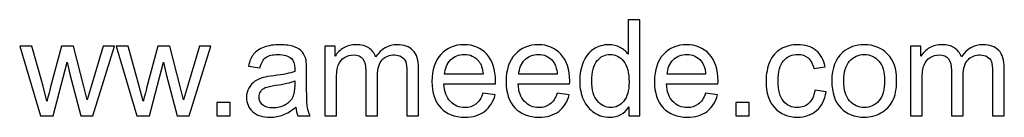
# Model space of a CAD drawing. Extents: x -750 to 750, y -328 to 328.
# Tile 15 of 22: x 132 to 285, y -252 to -237. Entities that reach past the tile are written whole.
import ezdxf

# ---------------------------------------------------------------- set-up
doc = ezdxf.new("R2010")
doc.units = 0
doc.header["$MEASUREMENT"] = 0
doc.layers.add('LAYER_1', color=7, linetype='CONTINUOUS')

msp = doc.modelspace()

# ---------------------------------------------------------------- linework, layer by layer
at = {"layer": 'LAYER_1', "color": 250}
for points, knots in [([(226.4137, -252.0501), (226.4137, -252.0501), (226.4137, -250.6848), (226.4137, -250.6848), (226.4137, -250.6848), (225.7327, -251.7459), (224.7304, -252.2782), (223.4065, -252.2782), (223.4065, -252.2782), (222.5493, -252.2782), (221.7612, -252.0432), (221.0457, -251.5696), (221.0457, -251.5696), (220.3268, -251.0996), (219.7703, -250.4394), (219.3728, -249.596), (219.3728, -249.596), (218.9787, -248.7491), (218.7817, -247.7778), (218.7817, -246.6787), (218.7817, -246.6787), (218.7817, -245.6072), (218.9614, -244.6359), (219.3175, -243.7614), (219.3175, -243.7614), (219.6769, -242.8903), (220.2127, -242.2198), (220.9282, -241.7566), (220.9282, -241.7566), (221.6402, -241.29), (222.4421, -241.0584), (223.3236, -241.0584), (223.3236, -241.0584), (223.9734, -241.0584), (224.5506, -241.1966), (225.0553, -241.4697), (225.0553, -241.4697), (225.5599, -241.7428), (225.9712, -242.1022), (226.2892, -242.5412), (226.2892, -242.5412), (226.2892, -242.5412), (226.2892, -237.2009), (226.2892, -237.2009), (226.2892, -237.2009), (226.2892, -237.2009), (228.1143, -237.2009), (228.1143, -237.2009), (228.1143, -237.2009), (228.1143, -237.2009), (228.1143, -252.0501), (228.1143, -252.0501), (228.1143, -252.0501), (228.1143, -252.0501), (226.4137, -252.0501), (226.4137, -252.0501)], [0, 0, 0, 0, 0.06666667, 0.06666667, 0.06666667, 0.06666667, 0.13333333, 0.13333333, 0.13333333, 0.13333333, 0.2, 0.2, 0.2, 0.2, 0.26666667, 0.26666667, 0.26666667, 0.26666667, 0.33333333, 0.33333333, 0.33333333, 0.33333333, 0.4, 0.4, 0.4, 0.4, 0.46666667, 0.46666667, 0.46666667, 0.46666667, 0.53333333, 0.53333333, 0.53333333, 0.53333333, 0.6, 0.6, 0.6, 0.6, 0.66666667, 0.66666667, 0.66666667, 0.66666667, 0.73333333, 0.73333333, 0.73333333, 0.73333333, 0.8, 0.8, 0.8, 0.8, 0.86666667, 0.86666667, 0.86666667, 0.86666667, 1, 1, 1, 1]), ([(134.9507, -252.0501), (134.9507, -252.0501), (131.6981, -241.2865), (131.6981, -241.2865), (131.6981, -241.2865), (131.6981, -241.2865), (133.6061, -241.2865), (133.6061, -241.2865), (133.6061, -241.2865), (133.6061, -241.2865), (135.324, -247.4979), (135.324, -247.4979), (135.324, -247.4979), (135.324, -247.4979), (135.9324, -249.8103), (135.9324, -249.8103), (135.9324, -249.8103), (135.9566, -249.6962), (136.1432, -248.9565), (136.4889, -247.5912), (136.4889, -247.5912), (136.4889, -247.5912), (138.1929, -241.2865), (138.1929, -241.2865), (138.1929, -241.2865), (138.1929, -241.2865), (140.0629, -241.2865), (140.0629, -241.2865), (140.0629, -241.2865), (140.0629, -241.2865), (141.684, -247.5359), (141.684, -247.5359), (141.684, -247.5359), (141.684, -247.5359), (142.2129, -249.5856), (142.2129, -249.5856), (142.2129, -249.5856), (142.2129, -249.5856), (142.8316, -247.5082), (142.8316, -247.5082), (142.8316, -247.5082), (142.8316, -247.5082), (144.6912, -241.2865), (144.6912, -241.2865), (144.6912, -241.2865), (144.6912, -241.2865), (146.4644, -241.2865), (146.4644, -241.2865), (146.4644, -241.2865), (146.4644, -241.2865), (143.0874, -252.0501), (143.0874, -252.0501), (143.0874, -252.0501), (143.0874, -252.0501), (141.2001, -252.0501), (141.2001, -252.0501), (141.2001, -252.0501), (141.2001, -252.0501), (139.4926, -245.6106), (139.4926, -245.6106), (139.4926, -245.6106), (139.4926, -245.6106), (139.0605, -243.7683), (139.0605, -243.7683), (139.0605, -243.7683), (139.0605, -243.7683), (136.8829, -252.0501), (136.8829, -252.0501), (136.8829, -252.0501), (136.8829, -252.0501), (134.9507, -252.0501), (134.9507, -252.0501)], [0, 0, 0, 0, 0.05263158, 0.05263158, 0.05263158, 0.05263158, 0.10526316, 0.10526316, 0.10526316, 0.10526316, 0.15789474, 0.15789474, 0.15789474, 0.15789474, 0.21052632, 0.21052632, 0.21052632, 0.21052632, 0.26315789, 0.26315789, 0.26315789, 0.26315789, 0.31578947, 0.31578947, 0.31578947, 0.31578947, 0.36842105, 0.36842105, 0.36842105, 0.36842105, 0.42105263, 0.42105263, 0.42105263, 0.42105263, 0.47368421, 0.47368421, 0.47368421, 0.47368421, 0.52631579, 0.52631579, 0.52631579, 0.52631579, 0.57894737, 0.57894737, 0.57894737, 0.57894737, 0.63157895, 0.63157895, 0.63157895, 0.63157895, 0.68421053, 0.68421053, 0.68421053, 0.68421053, 0.73684211, 0.73684211, 0.73684211, 0.73684211, 0.78947368, 0.78947368, 0.78947368, 0.78947368, 0.84210526, 0.84210526, 0.84210526, 0.84210526, 0.89473684, 0.89473684, 0.89473684, 0.89473684, 1, 1, 1, 1]), ([(149.9278, -252.0501), (149.9278, -252.0501), (146.6752, -241.2865), (146.6752, -241.2865), (146.6752, -241.2865), (146.6752, -241.2865), (148.5832, -241.2865), (148.5832, -241.2865), (148.5832, -241.2865), (148.5832, -241.2865), (150.3011, -247.4979), (150.3011, -247.4979), (150.3011, -247.4979), (150.3011, -247.4979), (150.9095, -249.8103), (150.9095, -249.8103), (150.9095, -249.8103), (150.9337, -249.6962), (151.1203, -248.9565), (151.466, -247.5912), (151.466, -247.5912), (151.466, -247.5912), (153.17, -241.2865), (153.17, -241.2865), (153.17, -241.2865), (153.17, -241.2865), (155.04, -241.2865), (155.04, -241.2865), (155.04, -241.2865), (155.04, -241.2865), (156.6611, -247.5359), (156.6611, -247.5359), (156.6611, -247.5359), (156.6611, -247.5359), (157.19, -249.5856), (157.19, -249.5856), (157.19, -249.5856), (157.19, -249.5856), (157.8087, -247.5082), (157.8087, -247.5082), (157.8087, -247.5082), (157.8087, -247.5082), (159.6683, -241.2865), (159.6683, -241.2865), (159.6683, -241.2865), (159.6683, -241.2865), (161.4415, -241.2865), (161.4415, -241.2865), (161.4415, -241.2865), (161.4415, -241.2865), (158.0645, -252.0501), (158.0645, -252.0501), (158.0645, -252.0501), (158.0645, -252.0501), (156.1772, -252.0501), (156.1772, -252.0501), (156.1772, -252.0501), (156.1772, -252.0501), (154.4697, -245.6106), (154.4697, -245.6106), (154.4697, -245.6106), (154.4697, -245.6106), (154.0376, -243.7683), (154.0376, -243.7683), (154.0376, -243.7683), (154.0376, -243.7683), (151.86, -252.0501), (151.86, -252.0501), (151.86, -252.0501), (151.86, -252.0501), (149.9278, -252.0501), (149.9278, -252.0501)], [0, 0, 0, 0, 0.05263158, 0.05263158, 0.05263158, 0.05263158, 0.10526316, 0.10526316, 0.10526316, 0.10526316, 0.15789474, 0.15789474, 0.15789474, 0.15789474, 0.21052632, 0.21052632, 0.21052632, 0.21052632, 0.26315789, 0.26315789, 0.26315789, 0.26315789, 0.31578947, 0.31578947, 0.31578947, 0.31578947, 0.36842105, 0.36842105, 0.36842105, 0.36842105, 0.42105263, 0.42105263, 0.42105263, 0.42105263, 0.47368421, 0.47368421, 0.47368421, 0.47368421, 0.52631579, 0.52631579, 0.52631579, 0.52631579, 0.57894737, 0.57894737, 0.57894737, 0.57894737, 0.63157895, 0.63157895, 0.63157895, 0.63157895, 0.68421053, 0.68421053, 0.68421053, 0.68421053, 0.73684211, 0.73684211, 0.73684211, 0.73684211, 0.78947368, 0.78947368, 0.78947368, 0.78947368, 0.84210526, 0.84210526, 0.84210526, 0.84210526, 0.89473684, 0.89473684, 0.89473684, 0.89473684, 1, 1, 1, 1]), ([(174.6177, -250.7021), (173.9403, -251.2793), (173.287, -251.6837), (172.6613, -251.9222), (172.6613, -251.9222), (172.0357, -252.1607), (171.3652, -252.2782), (170.6462, -252.2782), (170.6462, -252.2782), (169.4641, -252.2782), (168.555, -251.9913), (167.919, -251.4141), (167.919, -251.4141), (167.283, -250.8403), (166.965, -250.1041), (166.965, -249.2088), (166.965, -249.2088), (166.965, -248.6835), (167.086, -248.203), (167.3245, -247.7675), (167.3245, -247.7675), (167.5664, -247.332), (167.881, -246.9863), (168.2681, -246.7236), (168.2681, -246.7236), (168.6587, -246.4609), (169.0942, -246.2604), (169.5816, -246.1256), (169.5816, -246.1256), (169.9411, -246.0323), (170.4837, -245.9424), (171.2062, -245.8526), (171.2062, -245.8526), (172.6786, -245.6797), (173.7674, -245.4689), (174.4622, -245.2269), (174.4622, -245.2269), (174.4691, -244.9781), (174.4726, -244.8191), (174.4726, -244.7534), (174.4726, -244.7534), (174.4726, -244.0137), (174.2997, -243.4918), (173.9541, -243.1876), (173.9541, -243.1876), (173.4875, -242.7763), (172.7927, -242.5723), (171.8733, -242.5723), (171.8733, -242.5723), (171.0126, -242.5723), (170.3766, -242.7244), (169.9687, -243.0251), (169.9687, -243.0251), (169.5574, -243.3259), (169.2567, -243.8582), (169.0597, -244.6255), (169.0597, -244.6255), (169.0597, -244.6255), (167.2761, -244.3766), (167.2761, -244.3766), (167.2761, -244.3766), (167.4386, -243.6127), (167.7047, -242.994), (168.078, -242.5239), (168.078, -242.5239), (168.4513, -242.0539), (168.9905, -241.6944), (169.6957, -241.4386), (169.6957, -241.4386), (170.3973, -241.1863), (171.2165, -241.0584), (172.1429, -241.0584), (172.1429, -241.0584), (173.0623, -241.0584), (173.8124, -241.1655), (174.3896, -241.3833), (174.3896, -241.3833), (174.9634, -241.601), (175.3885, -241.8707), (175.6581, -242.199), (175.6581, -242.199), (175.9278, -242.5274), (176.1179, -242.9422), (176.2285, -243.4434), (176.2285, -243.4434), (176.2872, -243.7545), (176.3183, -244.3144), (176.3183, -245.1198), (176.3183, -245.1198), (176.3183, -245.1198), (176.3183, -247.5393), (176.3183, -247.5393), (176.3183, -247.5393), (176.3183, -249.2296), (176.3564, -250.2976), (176.4324, -250.7504), (176.4324, -250.7504), (176.505, -251.2033), (176.6571, -251.6353), (176.8783, -252.0501), (176.8783, -252.0501), (176.8783, -252.0501), (174.9703, -252.0501), (174.9703, -252.0501), (174.9703, -252.0501), (174.7871, -251.6664), (174.6696, -251.2171), (174.6177, -250.7021)], [0, 0, 0, 0, 0.03571429, 0.03571429, 0.03571429, 0.03571429, 0.07142857, 0.07142857, 0.07142857, 0.07142857, 0.10714286, 0.10714286, 0.10714286, 0.10714286, 0.14285714, 0.14285714, 0.14285714, 0.14285714, 0.17857143, 0.17857143, 0.17857143, 0.17857143, 0.21428571, 0.21428571, 0.21428571, 0.21428571, 0.25, 0.25, 0.25, 0.25, 0.28571429, 0.28571429, 0.28571429, 0.28571429, 0.32142857, 0.32142857, 0.32142857, 0.32142857, 0.35714286, 0.35714286, 0.35714286, 0.35714286, 0.39285714, 0.39285714, 0.39285714, 0.39285714, 0.42857143, 0.42857143, 0.42857143, 0.42857143, 0.46428571, 0.46428571, 0.46428571, 0.46428571, 0.5, 0.5, 0.5, 0.5, 0.53571429, 0.53571429, 0.53571429, 0.53571429, 0.57142857, 0.57142857, 0.57142857, 0.57142857, 0.60714286, 0.60714286, 0.60714286, 0.60714286, 0.64285714, 0.64285714, 0.64285714, 0.64285714, 0.67857143, 0.67857143, 0.67857143, 0.67857143, 0.71428571, 0.71428571, 0.71428571, 0.71428571, 0.75, 0.75, 0.75, 0.75, 0.78571429, 0.78571429, 0.78571429, 0.78571429, 0.82142857, 0.82142857, 0.82142857, 0.82142857, 0.85714286, 0.85714286, 0.85714286, 0.85714286, 0.89285714, 0.89285714, 0.89285714, 0.89285714, 0.92857143, 0.92857143, 0.92857143, 0.92857143, 1, 1, 1, 1]), ([(179.1216, -252.0501), (179.1216, -252.0501), (179.1216, -241.2865), (179.1216, -241.2865), (179.1216, -241.2865), (179.1216, -241.2865), (180.76, -241.2865), (180.76, -241.2865), (180.76, -241.2865), (180.76, -241.2865), (180.76, -242.8074), (180.76, -242.8074), (180.76, -242.8074), (181.0953, -242.282), (181.5446, -241.8568), (182.1046, -241.5388), (182.1046, -241.5388), (182.6645, -241.2174), (183.3005, -241.0584), (184.016, -241.0584), (184.016, -241.0584), (184.811, -241.0584), (185.4643, -241.2243), (185.9724, -241.5527), (185.9724, -241.5527), (186.4805, -241.8845), (186.84, -242.3442), (187.0474, -242.9387), (187.0474, -242.9387), (187.9046, -241.684), (189.0141, -241.0584), (190.3829, -241.0584), (190.3829, -241.0584), (191.4544, -241.0584), (192.2805, -241.3522), (192.8543, -241.9432), (192.8543, -241.9432), (193.4316, -242.5343), (193.7219, -243.4434), (193.7219, -244.6704), (193.7219, -244.6704), (193.7219, -244.6704), (193.7219, -252.0501), (193.7219, -252.0501), (193.7219, -252.0501), (193.7219, -252.0501), (191.8969, -252.0501), (191.8969, -252.0501), (191.8969, -252.0501), (191.8969, -252.0501), (191.8969, -245.2753), (191.8969, -245.2753), (191.8969, -245.2753), (191.8969, -244.5495), (191.8346, -244.0241), (191.7171, -243.7026), (191.7171, -243.7026), (191.5996, -243.3812), (191.3853, -243.1254), (191.0708, -242.9284), (191.0708, -242.9284), (190.7597, -242.7313), (190.3933, -242.6345), (189.975, -242.6345), (189.975, -242.6345), (189.2146, -242.6345), (188.5855, -242.8869), (188.0843, -243.3881), (188.0843, -243.3881), (187.5831, -243.8927), (187.3343, -244.6981), (187.3343, -245.8042), (187.3343, -245.8042), (187.3343, -245.8042), (187.3343, -252.0501), (187.3343, -252.0501), (187.3343, -252.0501), (187.3343, -252.0501), (185.5092, -252.0501), (185.5092, -252.0501), (185.5092, -252.0501), (185.5092, -252.0501), (185.5092, -245.0645), (185.5092, -245.0645), (185.5092, -245.0645), (185.5092, -244.2557), (185.3606, -243.6473), (185.0633, -243.2429), (185.0633, -243.2429), (184.7661, -242.8385), (184.2787, -242.6345), (183.6047, -242.6345), (183.6047, -242.6345), (183.0931, -242.6345), (182.6196, -242.7694), (182.1841, -243.039), (182.1841, -243.039), (181.7485, -243.3086), (181.434, -243.7026), (181.237, -244.2245), (181.237, -244.2245), (181.0434, -244.743), (180.9466, -245.4931), (180.9466, -246.4713), (180.9466, -246.4713), (180.9466, -246.4713), (180.9466, -252.0501), (180.9466, -252.0501), (180.9466, -252.0501), (180.9466, -252.0501), (179.1216, -252.0501), (179.1216, -252.0501)], [0, 0, 0, 0, 0.03448276, 0.03448276, 0.03448276, 0.03448276, 0.06896552, 0.06896552, 0.06896552, 0.06896552, 0.10344828, 0.10344828, 0.10344828, 0.10344828, 0.13793103, 0.13793103, 0.13793103, 0.13793103, 0.17241379, 0.17241379, 0.17241379, 0.17241379, 0.20689655, 0.20689655, 0.20689655, 0.20689655, 0.24137931, 0.24137931, 0.24137931, 0.24137931, 0.27586207, 0.27586207, 0.27586207, 0.27586207, 0.31034483, 0.31034483, 0.31034483, 0.31034483, 0.34482759, 0.34482759, 0.34482759, 0.34482759, 0.37931034, 0.37931034, 0.37931034, 0.37931034, 0.4137931, 0.4137931, 0.4137931, 0.4137931, 0.44827586, 0.44827586, 0.44827586, 0.44827586, 0.48275862, 0.48275862, 0.48275862, 0.48275862, 0.51724138, 0.51724138, 0.51724138, 0.51724138, 0.55172414, 0.55172414, 0.55172414, 0.55172414, 0.5862069, 0.5862069, 0.5862069, 0.5862069, 0.62068966, 0.62068966, 0.62068966, 0.62068966, 0.65517241, 0.65517241, 0.65517241, 0.65517241, 0.68965517, 0.68965517, 0.68965517, 0.68965517, 0.72413793, 0.72413793, 0.72413793, 0.72413793, 0.75862069, 0.75862069, 0.75862069, 0.75862069, 0.79310345, 0.79310345, 0.79310345, 0.79310345, 0.82758621, 0.82758621, 0.82758621, 0.82758621, 0.86206897, 0.86206897, 0.86206897, 0.86206897, 0.89655172, 0.89655172, 0.89655172, 0.89655172, 0.93103448, 0.93103448, 0.93103448, 0.93103448, 1, 1, 1, 1]), ([(203.7389, -248.5659), (203.7389, -248.5659), (205.6262, -248.8148), (205.6262, -248.8148), (205.6262, -248.8148), (205.3324, -249.9105), (204.7828, -250.7643), (203.9809, -251.3692), (203.9809, -251.3692), (203.179, -251.9741), (202.1558, -252.2782), (200.908, -252.2782), (200.908, -252.2782), (199.3388, -252.2782), (198.0944, -251.7943), (197.175, -250.8265), (197.175, -250.8265), (196.2556, -249.8621), (195.7958, -248.5037), (195.7958, -246.7582), (195.7958, -246.7582), (195.7958, -244.9539), (196.259, -243.5505), (197.1888, -242.555), (197.1888, -242.555), (198.1186, -241.5561), (199.325, -241.0584), (200.8078, -241.0584), (200.8078, -241.0584), (202.2423, -241.0584), (203.414, -241.5457), (204.3231, -242.5239), (204.3231, -242.5239), (205.2321, -243.5021), (205.6884, -244.8778), (205.6884, -246.651), (205.6884, -246.651), (205.6884, -246.7582), (205.6849, -246.9206), (205.678, -247.1349), (205.678, -247.1349), (205.678, -247.1349), (197.6624, -247.1349), (197.6624, -247.1349), (197.6624, -247.1349), (197.7315, -248.3136), (198.0633, -249.2192), (198.6648, -249.8448), (198.6648, -249.8448), (199.2627, -250.4705), (200.0128, -250.785), (200.908, -250.785), (200.908, -250.785), (201.5751, -250.785), (202.1455, -250.6087), (202.6156, -250.2562), (202.6156, -250.2562), (203.0891, -249.9036), (203.4624, -249.3402), (203.7389, -248.5659)], [0, 0, 0, 0, 0.0625, 0.0625, 0.0625, 0.0625, 0.125, 0.125, 0.125, 0.125, 0.1875, 0.1875, 0.1875, 0.1875, 0.25, 0.25, 0.25, 0.25, 0.3125, 0.3125, 0.3125, 0.3125, 0.375, 0.375, 0.375, 0.375, 0.4375, 0.4375, 0.4375, 0.4375, 0.5, 0.5, 0.5, 0.5, 0.5625, 0.5625, 0.5625, 0.5625, 0.625, 0.625, 0.625, 0.625, 0.6875, 0.6875, 0.6875, 0.6875, 0.75, 0.75, 0.75, 0.75, 0.8125, 0.8125, 0.8125, 0.8125, 0.875, 0.875, 0.875, 0.875, 1, 1, 1, 1]), ([(215.2733, -248.5659), (215.2733, -248.5659), (217.1606, -248.8148), (217.1606, -248.8148), (217.1606, -248.8148), (216.8668, -249.9105), (216.3172, -250.7643), (215.5153, -251.3692), (215.5153, -251.3692), (214.7134, -251.9741), (213.6902, -252.2782), (212.4424, -252.2782), (212.4424, -252.2782), (210.8732, -252.2782), (209.6288, -251.7943), (208.7094, -250.8265), (208.7094, -250.8265), (207.79, -249.8621), (207.3302, -248.5037), (207.3302, -246.7582), (207.3302, -246.7582), (207.3302, -244.9539), (207.7934, -243.5505), (208.7232, -242.555), (208.7232, -242.555), (209.653, -241.5561), (210.8594, -241.0584), (212.3422, -241.0584), (212.3422, -241.0584), (213.7767, -241.0584), (214.9484, -241.5457), (215.8575, -242.5239), (215.8575, -242.5239), (216.7665, -243.5021), (217.2228, -244.8778), (217.2228, -246.651), (217.2228, -246.651), (217.2228, -246.7582), (217.2193, -246.9206), (217.2124, -247.1349), (217.2124, -247.1349), (217.2124, -247.1349), (209.1968, -247.1349), (209.1968, -247.1349), (209.1968, -247.1349), (209.2659, -248.3136), (209.5977, -249.2192), (210.1992, -249.8448), (210.1992, -249.8448), (210.7971, -250.4705), (211.5472, -250.785), (212.4424, -250.785), (212.4424, -250.785), (213.1095, -250.785), (213.6799, -250.6087), (214.15, -250.2562), (214.15, -250.2562), (214.6235, -249.9036), (214.9968, -249.3402), (215.2733, -248.5659)], [0, 0, 0, 0, 0.0625, 0.0625, 0.0625, 0.0625, 0.125, 0.125, 0.125, 0.125, 0.1875, 0.1875, 0.1875, 0.1875, 0.25, 0.25, 0.25, 0.25, 0.3125, 0.3125, 0.3125, 0.3125, 0.375, 0.375, 0.375, 0.375, 0.4375, 0.4375, 0.4375, 0.4375, 0.5, 0.5, 0.5, 0.5, 0.5625, 0.5625, 0.5625, 0.5625, 0.625, 0.625, 0.625, 0.625, 0.6875, 0.6875, 0.6875, 0.6875, 0.75, 0.75, 0.75, 0.75, 0.8125, 0.8125, 0.8125, 0.8125, 0.875, 0.875, 0.875, 0.875, 1, 1, 1, 1]), ([(238.3421, -248.5659), (238.3421, -248.5659), (240.2294, -248.8148), (240.2294, -248.8148), (240.2294, -248.8148), (239.9356, -249.9105), (239.386, -250.7643), (238.5841, -251.3692), (238.5841, -251.3692), (237.7822, -251.9741), (236.759, -252.2782), (235.5112, -252.2782), (235.5112, -252.2782), (233.942, -252.2782), (232.6976, -251.7943), (231.7782, -250.8265), (231.7782, -250.8265), (230.8588, -249.8621), (230.399, -248.5037), (230.399, -246.7582), (230.399, -246.7582), (230.399, -244.9539), (230.8622, -243.5505), (231.792, -242.555), (231.792, -242.555), (232.7218, -241.5561), (233.9282, -241.0584), (235.411, -241.0584), (235.411, -241.0584), (236.8455, -241.0584), (238.0172, -241.5457), (238.9263, -242.5239), (238.9263, -242.5239), (239.8353, -243.5021), (240.2916, -244.8778), (240.2916, -246.651), (240.2916, -246.651), (240.2916, -246.7582), (240.2881, -246.9206), (240.2812, -247.1349), (240.2812, -247.1349), (240.2812, -247.1349), (232.2656, -247.1349), (232.2656, -247.1349), (232.2656, -247.1349), (232.3347, -248.3136), (232.6665, -249.2192), (233.268, -249.8448), (233.268, -249.8448), (233.8659, -250.4705), (234.616, -250.785), (235.5112, -250.785), (235.5112, -250.785), (236.1783, -250.785), (236.7487, -250.6087), (237.2188, -250.2562), (237.2188, -250.2562), (237.6923, -249.9036), (238.0656, -249.3402), (238.3421, -248.5659)], [0, 0, 0, 0, 0.0625, 0.0625, 0.0625, 0.0625, 0.125, 0.125, 0.125, 0.125, 0.1875, 0.1875, 0.1875, 0.1875, 0.25, 0.25, 0.25, 0.25, 0.3125, 0.3125, 0.3125, 0.3125, 0.375, 0.375, 0.375, 0.375, 0.4375, 0.4375, 0.4375, 0.4375, 0.5, 0.5, 0.5, 0.5, 0.5625, 0.5625, 0.5625, 0.5625, 0.625, 0.625, 0.625, 0.625, 0.6875, 0.6875, 0.6875, 0.6875, 0.75, 0.75, 0.75, 0.75, 0.8125, 0.8125, 0.8125, 0.8125, 0.875, 0.875, 0.875, 0.875, 1, 1, 1, 1]), ([(255.3274, -248.1097), (255.3274, -248.1097), (257.111, -248.3585), (257.111, -248.3585), (257.111, -248.3585), (256.914, -249.5856), (256.4162, -250.5431), (255.6109, -251.2378), (255.6109, -251.2378), (254.8055, -251.9326), (253.8135, -252.2782), (252.6417, -252.2782), (252.6417, -252.2782), (251.1727, -252.2782), (249.9906, -251.7978), (249.0988, -250.8369), (249.0988, -250.8369), (248.2036, -249.876), (247.7577, -248.5003), (247.7577, -246.7098), (247.7577, -246.7098), (247.7577, -245.5484), (247.9512, -244.5356), (248.3349, -243.6646), (248.3349, -243.6646), (248.7186, -242.797), (249.3027, -242.1437), (250.0908, -241.7117), (250.0908, -241.7117), (250.8754, -241.2761), (251.7292, -241.0584), (252.6555, -241.0584), (252.6555, -241.0584), (253.8204, -241.0584), (254.7778, -241.3522), (255.5175, -241.9432), (255.5175, -241.9432), (256.2607, -242.5343), (256.7377, -243.3742), (256.9451, -244.4596), (256.9451, -244.4596), (256.9451, -244.4596), (255.1823, -244.7292), (255.1823, -244.7292), (255.1823, -244.7292), (255.0129, -244.0068), (254.7156, -243.4641), (254.2836, -243.0977), (254.2836, -243.0977), (253.855, -242.7348), (253.3365, -242.5516), (252.7281, -242.5516), (252.7281, -242.5516), (251.8087, -242.5516), (251.0621, -242.88), (250.4849, -243.5367), (250.4849, -243.5367), (249.9111, -244.1969), (249.6242, -245.2338), (249.6242, -246.6579), (249.6242, -246.6579), (249.6242, -248.1028), (249.9007, -249.1501), (250.4537, -249.8034), (250.4537, -249.8034), (251.0102, -250.4566), (251.7327, -250.785), (252.621, -250.785), (252.621, -250.785), (253.3399, -250.785), (253.9379, -250.5673), (254.4149, -250.1283), (254.4149, -250.1283), (254.8954, -249.6928), (255.1995, -249.0187), (255.3274, -248.1097)], [0, 0, 0, 0, 0.05, 0.05, 0.05, 0.05, 0.1, 0.1, 0.1, 0.1, 0.15, 0.15, 0.15, 0.15, 0.2, 0.2, 0.2, 0.2, 0.25, 0.25, 0.25, 0.25, 0.3, 0.3, 0.3, 0.3, 0.35, 0.35, 0.35, 0.35, 0.4, 0.4, 0.4, 0.4, 0.45, 0.45, 0.45, 0.45, 0.5, 0.5, 0.5, 0.5, 0.55, 0.55, 0.55, 0.55, 0.6, 0.6, 0.6, 0.6, 0.65, 0.65, 0.65, 0.65, 0.7, 0.7, 0.7, 0.7, 0.75, 0.75, 0.75, 0.75, 0.8, 0.8, 0.8, 0.8, 0.85, 0.85, 0.85, 0.85, 0.9, 0.9, 0.9, 0.9, 1, 1, 1, 1]), ([(257.9821, -246.6683), (257.9821, -244.6808), (258.5351, -243.2083), (259.6447, -242.2509), (259.6447, -242.2509), (260.5676, -241.4559), (261.6978, -241.0584), (263.0286, -241.0584), (263.0286, -241.0584), (264.5045, -241.0584), (265.7143, -241.5423), (266.6545, -242.5101), (266.6545, -242.5101), (267.5912, -243.4745), (268.0613, -244.8122), (268.0613, -246.5162), (268.0613, -246.5162), (268.0613, -247.8988), (267.8539, -248.9842), (267.4391, -249.7757), (267.4391, -249.7757), (267.0243, -250.5673), (266.4194, -251.1825), (265.6244, -251.6215), (265.6244, -251.6215), (264.8329, -252.0605), (263.9653, -252.2782), (263.0286, -252.2782), (263.0286, -252.2782), (261.5216, -252.2782), (260.3049, -251.7978), (259.3751, -250.8334), (259.3751, -250.8334), (258.4453, -249.869), (257.9821, -248.4795), (257.9821, -246.6683)], [0, 0, 0, 0, 0.1, 0.1, 0.1, 0.1, 0.2, 0.2, 0.2, 0.2, 0.3, 0.3, 0.3, 0.3, 0.4, 0.4, 0.4, 0.4, 0.5, 0.5, 0.5, 0.5, 0.6, 0.6, 0.6, 0.6, 0.7, 0.7, 0.7, 0.7, 0.8, 0.8, 0.8, 0.8, 1, 1, 1, 1]), ([(270.2009, -252.0501), (270.2009, -252.0501), (270.2009, -241.2865), (270.2009, -241.2865), (270.2009, -241.2865), (270.2009, -241.2865), (271.8393, -241.2865), (271.8393, -241.2865), (271.8393, -241.2865), (271.8393, -241.2865), (271.8393, -242.8074), (271.8393, -242.8074), (271.8393, -242.8074), (272.1746, -242.282), (272.6239, -241.8568), (273.1839, -241.5388), (273.1839, -241.5388), (273.7438, -241.2174), (274.3798, -241.0584), (275.0953, -241.0584), (275.0953, -241.0584), (275.8903, -241.0584), (276.5436, -241.2243), (277.0517, -241.5527), (277.0517, -241.5527), (277.5598, -241.8845), (277.9193, -242.3442), (278.1267, -242.9387), (278.1267, -242.9387), (278.9839, -241.684), (280.0934, -241.0584), (281.4622, -241.0584), (281.4622, -241.0584), (282.5337, -241.0584), (283.3598, -241.3522), (283.9336, -241.9432), (283.9336, -241.9432), (284.5109, -242.5343), (284.8012, -243.4434), (284.8012, -244.6704), (284.8012, -244.6704), (284.8012, -244.6704), (284.8012, -252.0501), (284.8012, -252.0501), (284.8012, -252.0501), (284.8012, -252.0501), (282.9762, -252.0501), (282.9762, -252.0501), (282.9762, -252.0501), (282.9762, -252.0501), (282.9762, -245.2753), (282.9762, -245.2753), (282.9762, -245.2753), (282.9762, -244.5495), (282.9139, -244.0241), (282.7964, -243.7026), (282.7964, -243.7026), (282.6789, -243.3812), (282.4646, -243.1254), (282.1501, -242.9284), (282.1501, -242.9284), (281.839, -242.7313), (281.4726, -242.6345), (281.0543, -242.6345), (281.0543, -242.6345), (280.2939, -242.6345), (279.6648, -242.8869), (279.1636, -243.3881), (279.1636, -243.3881), (278.6624, -243.8927), (278.4136, -244.6981), (278.4136, -245.8042), (278.4136, -245.8042), (278.4136, -245.8042), (278.4136, -252.0501), (278.4136, -252.0501), (278.4136, -252.0501), (278.4136, -252.0501), (276.5885, -252.0501), (276.5885, -252.0501), (276.5885, -252.0501), (276.5885, -252.0501), (276.5885, -245.0645), (276.5885, -245.0645), (276.5885, -245.0645), (276.5885, -244.2557), (276.4399, -243.6473), (276.1426, -243.2429), (276.1426, -243.2429), (275.8454, -242.8385), (275.358, -242.6345), (274.684, -242.6345), (274.684, -242.6345), (274.1724, -242.6345), (273.6989, -242.7694), (273.2634, -243.039), (273.2634, -243.039), (272.8278, -243.3086), (272.5133, -243.7026), (272.3163, -244.2245), (272.3163, -244.2245), (272.1227, -244.743), (272.0259, -245.4931), (272.0259, -246.4713), (272.0259, -246.4713), (272.0259, -246.4713), (272.0259, -252.0501), (272.0259, -252.0501), (272.0259, -252.0501), (272.0259, -252.0501), (270.2009, -252.0501), (270.2009, -252.0501)], [0, 0, 0, 0, 0.03448276, 0.03448276, 0.03448276, 0.03448276, 0.06896552, 0.06896552, 0.06896552, 0.06896552, 0.10344828, 0.10344828, 0.10344828, 0.10344828, 0.13793103, 0.13793103, 0.13793103, 0.13793103, 0.17241379, 0.17241379, 0.17241379, 0.17241379, 0.20689655, 0.20689655, 0.20689655, 0.20689655, 0.24137931, 0.24137931, 0.24137931, 0.24137931, 0.27586207, 0.27586207, 0.27586207, 0.27586207, 0.31034483, 0.31034483, 0.31034483, 0.31034483, 0.34482759, 0.34482759, 0.34482759, 0.34482759, 0.37931034, 0.37931034, 0.37931034, 0.37931034, 0.4137931, 0.4137931, 0.4137931, 0.4137931, 0.44827586, 0.44827586, 0.44827586, 0.44827586, 0.48275862, 0.48275862, 0.48275862, 0.48275862, 0.51724138, 0.51724138, 0.51724138, 0.51724138, 0.55172414, 0.55172414, 0.55172414, 0.55172414, 0.5862069, 0.5862069, 0.5862069, 0.5862069, 0.62068966, 0.62068966, 0.62068966, 0.62068966, 0.65517241, 0.65517241, 0.65517241, 0.65517241, 0.68965517, 0.68965517, 0.68965517, 0.68965517, 0.72413793, 0.72413793, 0.72413793, 0.72413793, 0.75862069, 0.75862069, 0.75862069, 0.75862069, 0.79310345, 0.79310345, 0.79310345, 0.79310345, 0.82758621, 0.82758621, 0.82758621, 0.82758621, 0.86206897, 0.86206897, 0.86206897, 0.86206897, 0.89655172, 0.89655172, 0.89655172, 0.89655172, 0.93103448, 0.93103448, 0.93103448, 0.93103448, 1, 1, 1, 1]), ([(197.7661, -245.6417), (197.7661, -245.6417), (203.7597, -245.6417), (203.7597, -245.6417), (203.7597, -245.6417), (203.6802, -244.7361), (203.4486, -244.0586), (203.0718, -243.6058), (203.0718, -243.6058), (202.4946, -242.9042), (201.7411, -242.5516), (200.8182, -242.5516), (200.8182, -242.5516), (199.9817, -242.5516), (199.28, -242.8316), (198.7097, -243.3915), (198.7097, -243.3915), (198.1428, -243.9515), (197.8283, -244.7015), (197.7661, -245.6417)], [0, 0, 0, 0, 0.16666667, 0.16666667, 0.16666667, 0.16666667, 0.33333333, 0.33333333, 0.33333333, 0.33333333, 0.5, 0.5, 0.5, 0.5, 0.66666667, 0.66666667, 0.66666667, 0.66666667, 1, 1, 1, 1]), ([(209.3005, -245.6417), (209.3005, -245.6417), (215.2941, -245.6417), (215.2941, -245.6417), (215.2941, -245.6417), (215.2146, -244.7361), (214.983, -244.0586), (214.6062, -243.6058), (214.6062, -243.6058), (214.029, -242.9042), (213.2755, -242.5516), (212.3526, -242.5516), (212.3526, -242.5516), (211.5161, -242.5516), (210.8144, -242.8316), (210.2441, -243.3915), (210.2441, -243.3915), (209.6772, -243.9515), (209.3627, -244.7015), (209.3005, -245.6417)], [0, 0, 0, 0, 0.16666667, 0.16666667, 0.16666667, 0.16666667, 0.33333333, 0.33333333, 0.33333333, 0.33333333, 0.5, 0.5, 0.5, 0.5, 0.66666667, 0.66666667, 0.66666667, 0.66666667, 1, 1, 1, 1]), ([(220.6482, -246.6821), (220.6482, -248.0578), (220.9386, -249.0844), (221.5227, -249.7653), (221.5227, -249.7653), (222.1034, -250.4463), (222.7912, -250.785), (223.5828, -250.785), (223.5828, -250.785), (224.3812, -250.785), (225.0587, -250.4601), (225.6187, -249.8103), (225.6187, -249.8103), (226.1752, -249.1605), (226.4552, -248.1684), (226.4552, -246.8342), (226.4552, -246.8342), (226.4552, -245.3687), (226.1717, -244.2902), (225.6014, -243.6024), (225.6014, -243.6024), (225.0345, -242.9145), (224.3329, -242.5723), (223.4998, -242.5723), (223.4998, -242.5723), (222.6876, -242.5723), (222.0101, -242.9007), (221.4639, -243.5609), (221.4639, -243.5609), (220.9213, -244.2211), (220.6482, -245.2615), (220.6482, -246.6821)], [0, 0, 0, 0, 0.11111111, 0.11111111, 0.11111111, 0.11111111, 0.22222222, 0.22222222, 0.22222222, 0.22222222, 0.33333333, 0.33333333, 0.33333333, 0.33333333, 0.44444444, 0.44444444, 0.44444444, 0.44444444, 0.55555556, 0.55555556, 0.55555556, 0.55555556, 0.66666667, 0.66666667, 0.66666667, 0.66666667, 0.77777778, 0.77777778, 0.77777778, 0.77777778, 1, 1, 1, 1]), ([(232.3693, -245.6417), (232.3693, -245.6417), (238.3629, -245.6417), (238.3629, -245.6417), (238.3629, -245.6417), (238.2834, -244.7361), (238.0518, -244.0586), (237.675, -243.6058), (237.675, -243.6058), (237.0978, -242.9042), (236.3443, -242.5516), (235.4214, -242.5516), (235.4214, -242.5516), (234.5849, -242.5516), (233.8832, -242.8316), (233.3129, -243.3915), (233.3129, -243.3915), (232.746, -243.9515), (232.4315, -244.7015), (232.3693, -245.6417)], [0, 0, 0, 0, 0.16666667, 0.16666667, 0.16666667, 0.16666667, 0.33333333, 0.33333333, 0.33333333, 0.33333333, 0.5, 0.5, 0.5, 0.5, 0.66666667, 0.66666667, 0.66666667, 0.66666667, 1, 1, 1, 1]), ([(259.8486, -246.6718), (259.8486, -248.0475), (260.1493, -249.0775), (260.7508, -249.7584), (260.7508, -249.7584), (261.3557, -250.4428), (262.1126, -250.785), (263.0286, -250.785), (263.0286, -250.785), (263.9342, -250.785), (264.6877, -250.4428), (265.2926, -249.755), (265.2926, -249.755), (265.8941, -249.0671), (266.1948, -248.0198), (266.1948, -246.613), (266.1948, -246.613), (266.1948, -245.2857), (265.8906, -244.2799), (265.2857, -243.5989), (265.2857, -243.5989), (264.6808, -242.9145), (263.9273, -242.5723), (263.0286, -242.5723), (263.0286, -242.5723), (262.1126, -242.5723), (261.3557, -242.9111), (260.7508, -243.592), (260.7508, -243.592), (260.1493, -244.2729), (259.8486, -245.2995), (259.8486, -246.6718)], [0, 0, 0, 0, 0.11111111, 0.11111111, 0.11111111, 0.11111111, 0.22222222, 0.22222222, 0.22222222, 0.22222222, 0.33333333, 0.33333333, 0.33333333, 0.33333333, 0.44444444, 0.44444444, 0.44444444, 0.44444444, 0.55555556, 0.55555556, 0.55555556, 0.55555556, 0.66666667, 0.66666667, 0.66666667, 0.66666667, 0.77777778, 0.77777778, 0.77777778, 0.77777778, 1, 1, 1, 1]), ([(174.4726, -246.6579), (173.8089, -246.9275), (172.8134, -247.1557), (171.4861, -247.3423), (171.4861, -247.3423), (170.7326, -247.4495), (170.2003, -247.5705), (169.8892, -247.7053), (169.8892, -247.7053), (169.5781, -247.8401), (169.3396, -248.0371), (169.1703, -248.2929), (169.1703, -248.2929), (169.0009, -248.5521), (168.9145, -248.839), (168.9145, -249.157), (168.9145, -249.157), (168.9145, -249.6375), (169.0977, -250.0419), (169.4675, -250.3633), (169.4675, -250.3633), (169.8374, -250.6848), (170.3766, -250.8472), (171.0852, -250.8472), (171.0852, -250.8472), (171.7868, -250.8472), (172.4125, -250.6951), (172.9621, -250.3875), (172.9621, -250.3875), (173.5082, -250.0833), (173.9126, -249.6651), (174.1684, -249.1363), (174.1684, -249.1363), (174.3654, -248.7249), (174.4622, -248.12), (174.4622, -247.3216), (174.4622, -247.3216), (174.4622, -247.3216), (174.4726, -246.6579), (174.4726, -246.6579)], [0, 0, 0, 0, 0.09090909, 0.09090909, 0.09090909, 0.09090909, 0.18181818, 0.18181818, 0.18181818, 0.18181818, 0.27272727, 0.27272727, 0.27272727, 0.27272727, 0.36363636, 0.36363636, 0.36363636, 0.36363636, 0.45454545, 0.45454545, 0.45454545, 0.45454545, 0.54545455, 0.54545455, 0.54545455, 0.54545455, 0.63636364, 0.63636364, 0.63636364, 0.63636364, 0.72727273, 0.72727273, 0.72727273, 0.72727273, 0.81818182, 0.81818182, 0.81818182, 0.81818182, 1, 1, 1, 1]), ([(162.3437, -252.0501), (162.3437, -252.0501), (162.3437, -249.9762), (162.3437, -249.9762), (162.3437, -249.9762), (162.3437, -249.9762), (164.4176, -249.9762), (164.4176, -249.9762), (164.4176, -249.9762), (164.4176, -249.9762), (164.4176, -252.0501), (164.4176, -252.0501), (164.4176, -252.0501), (164.4176, -252.0501), (162.3437, -252.0501), (162.3437, -252.0501)], [0, 0, 0, 0, 0.2, 0.2, 0.2, 0.2, 0.4, 0.4, 0.4, 0.4, 0.6, 0.6, 0.6, 0.6, 1, 1, 1, 1]), ([(243.0534, -252.0501), (243.0534, -252.0501), (243.0534, -249.9762), (243.0534, -249.9762), (243.0534, -249.9762), (243.0534, -249.9762), (245.1273, -249.9762), (245.1273, -249.9762), (245.1273, -249.9762), (245.1273, -249.9762), (245.1273, -252.0501), (245.1273, -252.0501), (245.1273, -252.0501), (245.1273, -252.0501), (243.0534, -252.0501), (243.0534, -252.0501)], [0, 0, 0, 0, 0.2, 0.2, 0.2, 0.2, 0.4, 0.4, 0.4, 0.4, 0.6, 0.6, 0.6, 0.6, 1, 1, 1, 1])]:
    msp.add_open_spline(points, degree=3, knots=knots, dxfattribs=at)

doc.saveas('drawing.dxf')
